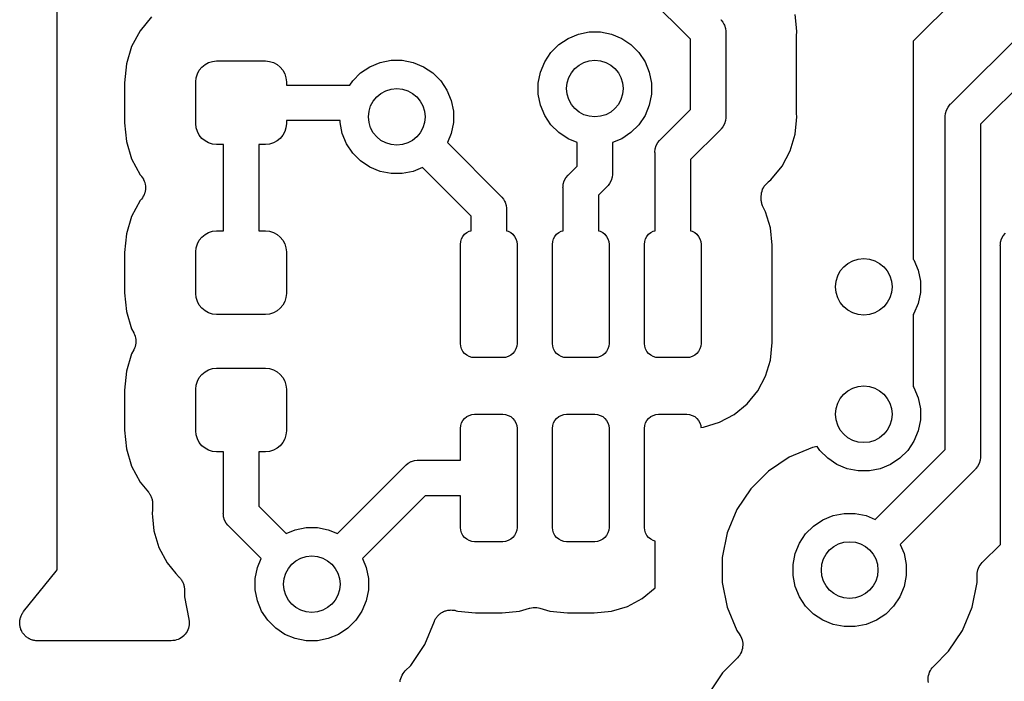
# Model space of a CAD drawing. Extents: x 59.9 to 90.6, y -72.1 to -46.5.
# Tile 9 of 24: x 66.9 to 73.9, y -54.6 to -49.9. Entities that reach past the tile are written whole.
import ezdxf

# ---------------------------------------------------------------- set-up
doc = ezdxf.new("R2010")
doc.units = 0
doc.header["$MEASUREMENT"] = 0
doc.layers.add('BLACK', color=7, linetype='CONTINUOUS')

msp = doc.modelspace()

# ---------------------------------------------------------------- linework, layer by layer
at = {"layer": 'BLACK', "linetype": 'CONTINUOUS'}
for p, q in [((67.2, -53.7938), (67.2, -47.4191)), ((73.7147, -49.6014), (73.25, -50.0661)), ((71.675, -50.0518), (71.2482, -49.625)), ((72.4249, -49.968), (72.416, -49.8775)), ((67.8679, -49.8929), (67.7871, -49.9914)), ((71.8888, -49.9112), (71.8927, -49.9159)), ((71.8927, -49.9159), (71.9044, -49.9302)), ((71.9044, -49.9302), (71.9121, -49.9445)), ((71.9121, -49.9445), (71.916, -49.9519)), ((73.516, -50.5073), (74.1073, -49.9159)), ((67.7871, -49.9914), (67.7271, -50.1038)), ((70.8105, -50.0455), (70.8833, -50.0154)), ((70.8833, -50.0154), (70.9606, -50)), ((70.9606, -50), (71.0394, -50)), ((71.0394, -50), (71.1167, -50.0154)), ((71.1167, -50.0154), (71.1895, -50.0455)), ((71.916, -49.9519), (71.9232, -49.9755)), ((71.9232, -49.9755), (71.925, -49.9939)), ((71.925, -49.9939), (71.925, -49.9939)), ((71.925, -49.9939), (71.9256, -50)), ((71.9256, -50), (71.925, -50.0061)), ((71.925, -50.0061), (71.925, -50.5939)), ((72.4249, -49.9681), (72.4249, -49.968)), ((72.428, -50), (72.4249, -49.9681)), ((72.4256, -50.0245), (72.428, -50)), ((70.745, -50.0893), (70.8105, -50.0455)), ((71.1895, -50.0455), (71.255, -50.0893)), ((71.675, -50.5482), (71.675, -50.0518)), ((72.425, -50.0352), (72.4256, -50.0298)), ((72.425, -50.0369), (72.425, -50.0352)), ((72.425, -50.5631), (72.425, -50.0369)), ((72.4256, -50.0298), (72.4256, -50.0245)), ((73.25, -50.0661), (73.25, -51.6038)), ((67.7271, -50.1038), (67.6901, -50.2257)), ((70.6455, -50.2105), (70.6893, -50.145)), ((70.6893, -50.145), (70.745, -50.0893)), ((71.255, -50.0893), (71.3107, -50.145)), ((71.3107, -50.145), (71.3545, -50.2105)), ((74.2518, -50.125), (73.725, -50.6518)), ((67.6901, -50.2257), (67.677, -50.3587)), ((68.2456, -50.2299), (68.2711, -50.2162)), ((68.2711, -50.2162), (68.2987, -50.2078)), ((68.2987, -50.2078), (68.3275, -50.205)), ((68.3275, -50.205), (68.6725, -50.205)), ((68.6725, -50.205), (68.7013, -50.2078)), ((68.7013, -50.2078), (68.7289, -50.2162)), ((68.7289, -50.2162), (68.7544, -50.2299)), ((69.4105, -50.2455), (69.4833, -50.2154)), ((69.4833, -50.2154), (69.5606, -50.2)), ((69.5606, -50.2), (69.6394, -50.2)), ((69.6394, -50.2), (69.7167, -50.2154)), ((69.7167, -50.2154), (69.7895, -50.2455)), ((70.6154, -50.2833), (70.6455, -50.2105)), ((71.3545, -50.2105), (71.3846, -50.2833)), ((68.1828, -50.3237), (68.1912, -50.2961)), ((68.1912, -50.2961), (68.2049, -50.2706)), ((68.2049, -50.2706), (68.2232, -50.2482)), ((68.2232, -50.2482), (68.2456, -50.2299)), ((68.7544, -50.2299), (68.7768, -50.2482)), ((68.7768, -50.2482), (68.7951, -50.2706)), ((68.7951, -50.2706), (68.8088, -50.2961)), ((68.8088, -50.2961), (68.8172, -50.3237)), ((69.2893, -50.345), (69.345, -50.2893)), ((69.345, -50.2893), (69.4105, -50.2455)), ((69.7895, -50.2455), (69.855, -50.2893)), ((69.855, -50.2893), (69.9107, -50.345)), ((70.6, -50.3606), (70.6154, -50.2833)), ((71.3846, -50.2833), (71.4, -50.3606)), ((67.677, -50.3587), (67.677, -50.6413)), ((68.18, -50.3525), (68.1828, -50.3237)), ((68.18, -50.6475), (68.18, -50.3525)), ((68.8172, -50.3237), (68.82, -50.3525)), ((68.82, -50.3525), (68.82, -50.375)), ((69.2693, -50.375), (69.2893, -50.345)), ((69.9107, -50.345), (69.9545, -50.4105)), ((70.6, -50.4394), (70.6, -50.3606)), ((71.4, -50.3606), (71.4, -50.4394)), ((68.82, -50.375), (69.2693, -50.375)), ((69.9545, -50.4105), (69.9846, -50.4833)), ((69.9846, -50.4833), (70, -50.5606)), ((70.6154, -50.5167), (70.6, -50.4394)), ((71.4, -50.4394), (71.3846, -50.5167)), ((70, -50.5606), (70, -50.6394)), ((70.6455, -50.5895), (70.6154, -50.5167)), ((71.3846, -50.5167), (71.3545, -50.5895)), ((71.4659, -50.7573), (71.675, -50.5482)), ((72.4255, -50.5684), (72.425, -50.5631)), ((72.4254, -50.5737), (72.4255, -50.5684)), ((72.4256, -50.5755), (72.4254, -50.5737)), ((72.428, -50.6), (72.4256, -50.5755)), ((73.475, -50.5939), (73.4768, -50.5755)), ((73.4768, -50.5755), (73.484, -50.5519)), ((73.484, -50.5519), (73.4956, -50.5302)), ((73.4956, -50.5302), (73.5112, -50.5112)), ((73.5112, -50.5112), (73.516, -50.5073)), ((67.677, -50.6413), (67.6901, -50.7743)), ((69.2, -50.625), (68.82, -50.625)), ((68.82, -50.625), (68.82, -50.6475)), ((69.2, -50.6394), (69.2, -50.625)), ((69.2154, -50.7167), (69.2, -50.6394)), ((70, -50.6394), (69.9846, -50.7167)), ((70.6893, -50.655), (70.6455, -50.5895)), ((71.3545, -50.5895), (71.3107, -50.655)), ((71.9232, -50.6245), (71.916, -50.6481)), ((71.925, -50.6061), (71.9232, -50.6245)), ((71.925, -50.5939), (71.9256, -50.6)), ((71.9256, -50.6), (71.925, -50.6061)), ((71.925, -50.6061), (71.925, -50.6061)), ((72.416, -50.7225), (72.4256, -50.6245)), ((72.4256, -50.6245), (72.428, -50.6)), ((72.4256, -50.6245), (72.4256, -50.6245)), ((73.4744, -50.6), (73.475, -50.5939)), ((73.475, -50.6061), (73.4744, -50.6)), ((73.475, -50.5939), (73.475, -50.5939)), ((73.475, -52.9482), (73.475, -50.6061)), ((68.1828, -50.6763), (68.18, -50.6475)), ((68.1912, -50.7039), (68.1828, -50.6763)), ((68.2049, -50.7294), (68.1912, -50.7039)), ((68.8088, -50.7039), (68.7951, -50.7294)), ((68.8172, -50.6763), (68.8088, -50.7039)), ((68.82, -50.6475), (68.8172, -50.6763)), ((70.745, -50.7107), (70.6893, -50.655)), ((70.8105, -50.7545), (70.745, -50.7107)), ((71.255, -50.7107), (71.1895, -50.7545)), ((71.3107, -50.655), (71.255, -50.7107)), ((71.8841, -50.6927), (71.675, -50.9018)), ((71.8888, -50.6888), (71.8841, -50.6927)), ((71.8927, -50.6841), (71.8888, -50.6888)), ((71.9044, -50.6698), (71.8927, -50.6841)), ((71.8927, -50.6841), (71.8927, -50.6841)), ((71.916, -50.6481), (71.9044, -50.6698)), ((71.9044, -50.6698), (71.9044, -50.6698)), ((73.725, -50.6518), (73.725, -52.9939)), ((67.6901, -50.7743), (67.7271, -50.8962)), ((68.2232, -50.7518), (68.2049, -50.7294)), ((68.2456, -50.7701), (68.2232, -50.7518)), ((68.2711, -50.7838), (68.2456, -50.7701)), ((68.2987, -50.7922), (68.2711, -50.7838)), ((68.7289, -50.7838), (68.7013, -50.7922)), ((68.7544, -50.7701), (68.7289, -50.7838)), ((68.7768, -50.7518), (68.7544, -50.7701)), ((68.7951, -50.7294), (68.7768, -50.7518)), ((69.2455, -50.7895), (69.2154, -50.7167)), ((69.9846, -50.7167), (69.9579, -50.7811)), ((69.9579, -50.7811), (70.3341, -51.1573)), ((70.875, -50.7812), (70.8105, -50.7545)), ((70.875, -50.9482), (70.875, -50.7812)), ((71.1895, -50.7545), (71.125, -50.7812)), ((71.125, -50.7812), (71.125, -50.9939)), ((71.434, -50.8019), (71.4456, -50.7802)), ((71.4456, -50.7802), (71.4573, -50.7659)), ((71.4573, -50.7659), (71.4612, -50.7612)), ((71.4573, -50.7659), (71.4573, -50.7659)), ((71.4612, -50.7612), (71.4659, -50.7573)), ((72.3802, -50.8403), (72.416, -50.7225)), ((68.3275, -50.795), (68.2987, -50.7922)), ((68.375, -50.795), (68.3275, -50.795)), ((68.375, -51.405), (68.375, -50.795)), ((68.6725, -50.795), (68.625, -50.795)), ((68.625, -50.795), (68.625, -51.405)), ((68.7013, -50.7922), (68.6725, -50.795)), ((69.2893, -50.855), (69.2455, -50.7895)), ((71.4244, -50.85), (71.4268, -50.8255)), ((71.425, -50.8561), (71.4244, -50.85)), ((71.4268, -50.8255), (71.434, -50.8019)), ((72.3222, -50.9489), (72.3802, -50.8403)), ((67.7271, -50.8962), (67.7871, -51.0086)), ((69.345, -50.9107), (69.2893, -50.855)), ((69.4105, -50.9545), (69.345, -50.9107)), ((71.425, -51.4036), (71.425, -50.8561)), ((71.675, -50.9018), (71.675, -51.4036)), ((69.4833, -50.9846), (69.4105, -50.9545)), ((69.5606, -51), (69.4833, -50.9846)), ((69.7167, -50.9846), (69.6394, -51)), ((69.7811, -50.9579), (69.7167, -50.9846)), ((70.125, -51.3018), (69.7811, -50.9579)), ((70.816, -51.0073), (70.875, -50.9482)), ((72.2441, -51.0441), (72.3222, -50.9489)), ((67.7871, -51.0086), (67.796, -51.0194)), ((67.796, -51.0194), (67.7965, -51.02)), ((67.7965, -51.02), (67.7965, -51.02)), ((67.7965, -51.02), (67.7965, -51.0201)), ((67.7965, -51.0201), (67.7971, -51.0208)), ((67.7971, -51.0208), (67.8036, -51.0308)), ((67.8036, -51.0308), (67.8102, -51.0407)), ((67.8102, -51.0407), (67.8104, -51.0412)), ((67.8104, -51.0412), (67.8106, -51.0416)), ((67.8106, -51.0416), (67.815, -51.0527)), ((67.815, -51.0527), (67.8195, -51.0637)), ((69.6394, -51), (69.5606, -51)), ((70.7768, -51.0755), (70.784, -51.0519)), ((70.784, -51.0519), (70.7956, -51.0302)), ((70.7956, -51.0302), (70.8112, -51.0112)), ((70.8112, -51.0112), (70.816, -51.0073)), ((71.116, -51.0481), (71.1044, -51.0698)), ((71.1232, -51.0245), (71.116, -51.0481)), ((71.125, -51.0061), (71.1232, -51.0245)), ((71.125, -50.9939), (71.1256, -51)), ((71.1256, -51), (71.125, -51.0061)), ((71.125, -51.0061), (71.125, -51.0061)), ((72.2213, -51.0635), (72.2251, -51.0597)), ((72.2251, -51.0597), (72.2441, -51.0441)), ((67.8217, -51.1254), (67.8193, -51.1371)), ((67.8195, -51.0637), (67.8196, -51.0642)), ((67.8196, -51.0642), (67.8198, -51.0646)), ((67.8198, -51.0646), (67.822, -51.0762)), ((67.8241, -51.1138), (67.8217, -51.1254)), ((67.822, -51.0762), (67.8243, -51.088)), ((67.8242, -51.1128), (67.8241, -51.1133)), ((67.8241, -51.1133), (67.8241, -51.1138)), ((67.8244, -51.089), (67.8242, -51.1008)), ((67.8242, -51.1008), (67.8242, -51.1128)), ((67.8243, -51.088), (67.8243, -51.0885)), ((67.8243, -51.0885), (67.8244, -51.089)), ((70.7744, -51.1), (70.775, -51.0939)), ((70.775, -51.1061), (70.7744, -51.1)), ((70.775, -51.0939), (70.7768, -51.0755)), ((70.775, -51.0939), (70.775, -51.0939)), ((70.775, -51.4036), (70.775, -51.1061)), ((71.0841, -51.0927), (71.025, -51.1518)), ((71.0888, -51.0888), (71.0841, -51.0927)), ((71.0927, -51.0841), (71.0888, -51.0888)), ((71.1031, -51.0714), (71.0927, -51.0841)), ((71.0927, -51.0841), (71.0927, -51.0841)), ((71.1044, -51.0698), (71.1031, -51.0714)), ((72.1778, -51.1351), (72.1813, -51.1239)), ((72.1813, -51.1239), (72.1848, -51.1127)), ((72.1848, -51.1127), (72.1851, -51.1121)), ((72.1851, -51.1121), (72.1853, -51.1115)), ((72.1853, -51.1115), (72.1909, -51.1011)), ((72.1909, -51.1011), (72.1965, -51.0908)), ((72.1965, -51.0908), (72.1969, -51.0903)), ((72.1969, -51.0903), (72.1972, -51.0897)), ((72.1972, -51.0897), (72.2047, -51.0808)), ((72.2047, -51.0808), (72.2069, -51.0781)), ((72.2069, -51.0781), (72.2075, -51.0772)), ((72.2075, -51.0772), (72.2083, -51.0765)), ((72.2083, -51.0765), (72.2122, -51.0717)), ((72.2122, -51.0717), (72.2158, -51.0681)), ((72.2158, -51.0681), (72.2171, -51.0668)), ((72.2171, -51.0668), (72.2213, -51.0635)), ((67.7871, -51.1914), (67.7271, -51.3038)), ((67.796, -51.1806), (67.7871, -51.1914)), ((67.8027, -51.1706), (67.796, -51.1806)), ((67.8093, -51.1608), (67.8027, -51.1706)), ((67.8095, -51.1604), (67.8093, -51.1608)), ((67.8098, -51.16), (67.8095, -51.1604)), ((67.8144, -51.149), (67.8098, -51.16)), ((67.819, -51.138), (67.8144, -51.149)), ((67.8191, -51.1375), (67.819, -51.138)), ((67.8193, -51.1371), (67.8191, -51.1375)), ((70.3341, -51.1573), (70.3388, -51.1612)), ((70.3388, -51.1612), (70.3427, -51.1659)), ((70.3427, -51.1659), (70.3544, -51.1802)), ((70.3544, -51.1802), (70.362, -51.1944)), ((70.362, -51.1944), (70.366, -51.2019)), ((70.366, -51.2019), (70.3732, -51.2255)), ((71.025, -51.1518), (71.025, -51.4036)), ((72.175, -51.1597), (72.1763, -51.148)), ((72.175, -51.161), (72.175, -51.1597)), ((72.175, -51.1611), (72.175, -51.161)), ((72.175, -51.161), (72.175, -51.161)), ((72.175, -51.1615), (72.175, -51.1611)), ((72.175, -51.1786), (72.175, -51.1615)), ((72.1755, -51.184), (72.175, -51.1786)), ((72.1755, -51.1895), (72.1755, -51.184)), ((72.1767, -51.1963), (72.1755, -51.1895)), ((72.1763, -51.148), (72.1775, -51.1364)), ((72.1774, -51.2033), (72.1767, -51.1963)), ((72.1775, -51.1364), (72.1777, -51.1357)), ((72.1777, -51.1357), (72.1778, -51.1351)), ((70.3732, -51.2255), (70.375, -51.2439)), ((70.375, -51.2439), (70.375, -51.2439)), ((70.375, -51.2439), (70.3756, -51.25)), ((70.3756, -51.25), (70.375, -51.2561)), ((70.375, -51.2561), (70.375, -51.4036)), ((72.179, -51.2085), (72.1774, -51.2033)), ((72.18, -51.2139), (72.179, -51.2085)), ((72.1826, -51.2203), (72.18, -51.2139)), ((72.1846, -51.227), (72.1826, -51.2203)), ((72.1871, -51.2318), (72.1846, -51.227)), ((72.1892, -51.2369), (72.1871, -51.2318)), ((72.19, -51.2385), (72.1892, -51.2369)), ((72.2066, -51.2695), (72.19, -51.2385)), ((72.2408, -51.3825), (72.2066, -51.2695)), ((67.7271, -51.3038), (67.6901, -51.4257)), ((70.125, -51.4036), (70.125, -51.3018)), ((68.2711, -51.4162), (68.2987, -51.4078)), ((68.2987, -51.4078), (68.3275, -51.405)), ((68.3275, -51.405), (68.375, -51.405)), ((68.625, -51.405), (68.6725, -51.405)), ((68.6725, -51.405), (68.7013, -51.4078)), ((68.7013, -51.4078), (68.7289, -51.4162)), ((70.0944, -51.4169), (70.1117, -51.4076)), ((70.1117, -51.4076), (70.125, -51.4036)), ((70.375, -51.4036), (70.3883, -51.4076)), ((70.3883, -51.4076), (70.4056, -51.4169)), ((70.7444, -51.4169), (70.7617, -51.4076)), ((70.7617, -51.4076), (70.775, -51.4036)), ((71.025, -51.4036), (71.0383, -51.4076)), ((71.0383, -51.4076), (71.0556, -51.4169)), ((71.3944, -51.4169), (71.4117, -51.4076)), ((71.4117, -51.4076), (71.425, -51.4036)), ((71.675, -51.4036), (71.6883, -51.4076)), ((71.6883, -51.4076), (71.7056, -51.4169)), ((72.253, -51.5062), (72.2408, -51.3825)), ((67.6901, -51.4257), (67.677, -51.5587)), ((68.1912, -51.4961), (68.2049, -51.4706)), ((68.2049, -51.4706), (68.2232, -51.4482)), ((68.2232, -51.4482), (68.2456, -51.4299)), ((68.2456, -51.4299), (68.2711, -51.4162)), ((68.7289, -51.4162), (68.7544, -51.4299)), ((68.7544, -51.4299), (68.7768, -51.4482)), ((68.7768, -51.4482), (68.7951, -51.4706)), ((68.7951, -51.4706), (68.8088, -51.4961)), ((70.0519, -51.4805), (70.0576, -51.4617)), ((70.0576, -51.4617), (70.0669, -51.4444)), ((70.0669, -51.4444), (70.0793, -51.4293)), ((70.0793, -51.4293), (70.0944, -51.4169)), ((70.4056, -51.4169), (70.4207, -51.4293)), ((70.4207, -51.4293), (70.4331, -51.4444)), ((70.4331, -51.4444), (70.4424, -51.4617)), ((70.4424, -51.4617), (70.4481, -51.4805)), ((70.7019, -51.4805), (70.7076, -51.4617)), ((70.7076, -51.4617), (70.7169, -51.4444)), ((70.7169, -51.4444), (70.7293, -51.4293)), ((70.7293, -51.4293), (70.7444, -51.4169)), ((71.0556, -51.4169), (71.0707, -51.4293)), ((71.0707, -51.4293), (71.0831, -51.4444)), ((71.0831, -51.4444), (71.0924, -51.4617)), ((71.0924, -51.4617), (71.0981, -51.4805)), ((71.3519, -51.4805), (71.3576, -51.4617)), ((71.3576, -51.4617), (71.3669, -51.4444)), ((71.3669, -51.4444), (71.3793, -51.4293)), ((71.3793, -51.4293), (71.3944, -51.4169)), ((71.7056, -51.4169), (71.7207, -51.4293)), ((71.7207, -51.4293), (71.7331, -51.4444)), ((71.7331, -51.4444), (71.7424, -51.4617)), ((71.7424, -51.4617), (71.7481, -51.4805)), ((73.8668, -51.4855), (73.874, -51.4619)), ((73.874, -51.4619), (73.8856, -51.4402)), ((73.8856, -51.4402), (73.9012, -51.4212)), ((68.18, -51.5525), (68.1828, -51.5237)), ((68.1828, -51.5237), (68.1912, -51.4961)), ((68.8088, -51.4961), (68.8172, -51.5237)), ((68.8172, -51.5237), (68.82, -51.5525)), ((70.05, -51.5), (70.0519, -51.4805)), ((70.05, -52.2), (70.05, -51.5)), ((70.4481, -51.4805), (70.45, -51.5)), ((70.45, -51.5), (70.45, -52.2)), ((70.7, -51.5), (70.7019, -51.4805)), ((70.7, -52.2), (70.7, -51.5)), ((71.0981, -51.4805), (71.1, -51.5)), ((71.1, -51.5), (71.1, -52.2)), ((71.35, -51.5), (71.3519, -51.4805)), ((71.35, -52.2), (71.35, -51.5)), ((71.7481, -51.4805), (71.75, -51.5)), ((71.75, -51.5), (71.75, -52.2)), ((72.253, -52.1938), (72.253, -51.5062)), ((73.8644, -51.51), (73.865, -51.5039)), ((73.865, -51.5161), (73.8644, -51.51)), ((73.865, -51.5039), (73.8668, -51.4855)), ((73.865, -51.5039), (73.865, -51.5039)), ((73.865, -53.6189), (73.865, -51.5161)), ((67.677, -51.5587), (67.677, -51.8413)), ((68.18, -51.8475), (68.18, -51.5525)), ((68.82, -51.5525), (68.82, -51.8475)), ((73.25, -51.6038), (73.2545, -51.6105)), ((73.2545, -51.6105), (73.2846, -51.6833)), ((73.2846, -51.6833), (73.3, -51.7606)), ((73.3, -51.7606), (73.3, -51.8394)), ((67.677, -51.8413), (67.6901, -51.9743)), ((68.1828, -51.8763), (68.18, -51.8475)), ((68.1912, -51.9039), (68.1828, -51.8763)), ((68.8172, -51.8763), (68.8088, -51.9039)), ((68.82, -51.8475), (68.8172, -51.8763)), ((73.3, -51.8394), (73.2846, -51.9167)), ((68.2049, -51.9294), (68.1912, -51.9039)), ((68.2232, -51.9518), (68.2049, -51.9294)), ((68.2456, -51.9701), (68.2232, -51.9518)), ((68.7768, -51.9518), (68.7544, -51.9701)), ((68.7951, -51.9294), (68.7768, -51.9518)), ((68.8088, -51.9039), (68.7951, -51.9294)), ((73.2846, -51.9167), (73.2545, -51.9895)), ((67.6901, -51.9743), (67.7271, -52.0962)), ((68.2711, -51.9838), (68.2456, -51.9701)), ((68.2987, -51.9922), (68.2711, -51.9838)), ((68.3275, -51.995), (68.2987, -51.9922)), ((68.6725, -51.995), (68.3275, -51.995)), ((68.7013, -51.9922), (68.6725, -51.995)), ((68.7289, -51.9838), (68.7013, -51.9922)), ((68.7544, -51.9701), (68.7289, -51.9838)), ((73.2545, -51.9895), (73.25, -51.9962)), ((73.25, -51.9962), (73.25, -52.5038)), ((67.7271, -52.0962), (67.7425, -52.1251)), ((67.7425, -52.1251), (67.7428, -52.1256)), ((67.7428, -52.1256), (67.7428, -52.1256)), ((67.7428, -52.1256), (67.7428, -52.1256)), ((67.7428, -52.1256), (67.7433, -52.1267)), ((67.7433, -52.1267), (67.7477, -52.1377)), ((67.7477, -52.1377), (67.7522, -52.1486)), ((67.7522, -52.1486), (67.7523, -52.1492)), ((67.7523, -52.1492), (67.7525, -52.1497)), ((67.7525, -52.1497), (67.7547, -52.1613)), ((67.7547, -52.1613), (67.7569, -52.1729)), ((67.7569, -52.1729), (67.7569, -52.1735)), ((67.7569, -52.1735), (67.757, -52.1741)), ((67.757, -52.1741), (67.7569, -52.1859)), ((67.7425, -52.2449), (67.7271, -52.2738)), ((67.747, -52.234), (67.7425, -52.2449)), ((67.7516, -52.2231), (67.747, -52.234)), ((67.7518, -52.2225), (67.7516, -52.2231)), ((67.752, -52.222), (67.7518, -52.2225)), ((67.7543, -52.2105), (67.752, -52.222)), ((67.7567, -52.1989), (67.7543, -52.2105)), ((67.7568, -52.1983), (67.7567, -52.1989)), ((67.7569, -52.1977), (67.7568, -52.1983)), ((67.7569, -52.1859), (67.7569, -52.1977)), ((70.0519, -52.2195), (70.05, -52.2)), ((70.0576, -52.2383), (70.0519, -52.2195)), ((70.0669, -52.2556), (70.0576, -52.2383)), ((70.4424, -52.2383), (70.4331, -52.2556)), ((70.4481, -52.2195), (70.4424, -52.2383)), ((70.45, -52.2), (70.4481, -52.2195)), ((70.7019, -52.2195), (70.7, -52.2)), ((70.7076, -52.2383), (70.7019, -52.2195)), ((70.7169, -52.2556), (70.7076, -52.2383)), ((71.0924, -52.2383), (71.0831, -52.2556)), ((71.0981, -52.2195), (71.0924, -52.2383)), ((71.1, -52.2), (71.0981, -52.2195)), ((71.3519, -52.2195), (71.35, -52.2)), ((71.3576, -52.2383), (71.3519, -52.2195)), ((71.3669, -52.2556), (71.3576, -52.2383)), ((71.7424, -52.2383), (71.7331, -52.2556)), ((71.7481, -52.2195), (71.7424, -52.2383)), ((71.75, -52.2), (71.7481, -52.2195)), ((72.2408, -52.3175), (72.253, -52.1938)), ((67.7271, -52.2738), (67.6901, -52.3957)), ((70.0793, -52.2707), (70.0669, -52.2556)), ((70.0944, -52.2831), (70.0793, -52.2707)), ((70.1117, -52.2924), (70.0944, -52.2831)), ((70.1305, -52.2981), (70.1117, -52.2924)), ((70.15, -52.3), (70.1305, -52.2981)), ((70.35, -52.3), (70.15, -52.3)), ((70.3695, -52.2981), (70.35, -52.3)), ((70.3883, -52.2924), (70.3695, -52.2981)), ((70.4056, -52.2831), (70.3883, -52.2924)), ((70.4207, -52.2707), (70.4056, -52.2831)), ((70.4331, -52.2556), (70.4207, -52.2707)), ((70.7293, -52.2707), (70.7169, -52.2556)), ((70.7444, -52.2831), (70.7293, -52.2707)), ((70.7617, -52.2924), (70.7444, -52.2831)), ((70.7805, -52.2981), (70.7617, -52.2924)), ((70.8, -52.3), (70.7805, -52.2981)), ((71, -52.3), (70.8, -52.3)), ((71.0195, -52.2981), (71, -52.3)), ((71.0383, -52.2924), (71.0195, -52.2981)), ((71.0556, -52.2831), (71.0383, -52.2924)), ((71.0707, -52.2707), (71.0556, -52.2831)), ((71.0831, -52.2556), (71.0707, -52.2707)), ((71.3793, -52.2707), (71.3669, -52.2556)), ((71.3944, -52.2831), (71.3793, -52.2707)), ((71.4117, -52.2924), (71.3944, -52.2831)), ((71.4305, -52.2981), (71.4117, -52.2924)), ((71.45, -52.3), (71.4305, -52.2981)), ((71.65, -52.3), (71.45, -52.3)), ((71.6695, -52.2981), (71.65, -52.3)), ((71.6883, -52.2924), (71.6695, -52.2981)), ((71.7056, -52.2831), (71.6883, -52.2924)), ((71.7207, -52.2707), (71.7056, -52.2831)), ((71.7331, -52.2556), (71.7207, -52.2707)), ((68.2711, -52.3862), (68.2987, -52.3778)), ((68.2987, -52.3778), (68.3275, -52.375)), ((68.3275, -52.375), (68.6725, -52.375)), ((68.6725, -52.375), (68.7013, -52.3778)), ((68.7013, -52.3778), (68.7289, -52.3862)), ((72.2066, -52.4305), (72.2408, -52.3175)), ((67.6901, -52.3957), (67.677, -52.5287)), ((68.1912, -52.4661), (68.2049, -52.4406)), ((68.2049, -52.4406), (68.2232, -52.4182)), ((68.2232, -52.4182), (68.2456, -52.3999)), ((68.2456, -52.3999), (68.2711, -52.3862)), ((68.7289, -52.3862), (68.7544, -52.3999)), ((68.7544, -52.3999), (68.7768, -52.4182)), ((68.7768, -52.4182), (68.7951, -52.4406)), ((68.7951, -52.4406), (68.8088, -52.4661)), ((72.1509, -52.5347), (72.2066, -52.4305)), ((68.18, -52.5225), (68.1828, -52.4937)), ((68.18, -52.8175), (68.18, -52.5225)), ((68.1828, -52.4937), (68.1912, -52.4661)), ((68.8088, -52.4661), (68.8172, -52.4937)), ((68.8172, -52.4937), (68.82, -52.5225)), ((68.82, -52.5225), (68.82, -52.8175)), ((73.25, -52.5038), (73.2545, -52.5105)), ((73.2545, -52.5105), (73.2846, -52.5833)), ((67.677, -52.5287), (67.677, -52.8113)), ((72.076, -52.626), (72.1509, -52.5347)), ((73.2846, -52.5833), (73.3, -52.6606)), ((71.9847, -52.7009), (72.076, -52.626)), ((73.3, -52.6606), (73.3, -52.7394)), ((70.0669, -52.7444), (70.0793, -52.7293)), ((70.0793, -52.7293), (70.0944, -52.7169)), ((70.0944, -52.7169), (70.1117, -52.7076)), ((70.1117, -52.7076), (70.1305, -52.7019)), ((70.1305, -52.7019), (70.15, -52.7)), ((70.15, -52.7), (70.35, -52.7)), ((70.35, -52.7), (70.3695, -52.7019)), ((70.3695, -52.7019), (70.3883, -52.7076)), ((70.3883, -52.7076), (70.4056, -52.7169)), ((70.4056, -52.7169), (70.4207, -52.7293)), ((70.4207, -52.7293), (70.4331, -52.7444)), ((70.7169, -52.7444), (70.7293, -52.7293)), ((70.7293, -52.7293), (70.7444, -52.7169)), ((70.7444, -52.7169), (70.7617, -52.7076)), ((70.7617, -52.7076), (70.7805, -52.7019)), ((70.7805, -52.7019), (70.8, -52.7)), ((70.8, -52.7), (71, -52.7)), ((71, -52.7), (71.0195, -52.7019)), ((71.0195, -52.7019), (71.0383, -52.7076)), ((71.0383, -52.7076), (71.0556, -52.7169)), ((71.0556, -52.7169), (71.0707, -52.7293)), ((71.0707, -52.7293), (71.0831, -52.7444)), ((71.3669, -52.7444), (71.3793, -52.7293)), ((71.3793, -52.7293), (71.3944, -52.7169)), ((71.3944, -52.7169), (71.4117, -52.7076)), ((71.4117, -52.7076), (71.4305, -52.7019)), ((71.4305, -52.7019), (71.45, -52.7)), ((71.45, -52.7), (71.65, -52.7)), ((71.65, -52.7), (71.6695, -52.7019)), ((71.6695, -52.7019), (71.6883, -52.7076)), ((71.6883, -52.7076), (71.7056, -52.7169)), ((71.7056, -52.7169), (71.7207, -52.7293)), ((71.7207, -52.7293), (71.7331, -52.7444)), ((71.8805, -52.7566), (71.9847, -52.7009)), ((70.05, -52.8), (70.0519, -52.7805)), ((70.05, -53.025), (70.05, -52.8)), ((70.0519, -52.7805), (70.0576, -52.7617)), ((70.0576, -52.7617), (70.0669, -52.7444)), ((70.4331, -52.7444), (70.4424, -52.7617)), ((70.4424, -52.7617), (70.4481, -52.7805)), ((70.4481, -52.7805), (70.45, -52.8)), ((70.45, -52.8), (70.45, -53.5)), ((70.7, -52.8), (70.7019, -52.7805)), ((70.7, -53.5), (70.7, -52.8)), ((70.7019, -52.7805), (70.7076, -52.7617)), ((70.7076, -52.7617), (70.7169, -52.7444)), ((71.0831, -52.7444), (71.0924, -52.7617)), ((71.0924, -52.7617), (71.0981, -52.7805)), ((71.0981, -52.7805), (71.1, -52.8)), ((71.1, -52.8), (71.1, -53.5)), ((71.35, -52.8), (71.3519, -52.7805)), ((71.35, -53.5), (71.35, -52.8)), ((71.3519, -52.7805), (71.3576, -52.7617)), ((71.3576, -52.7617), (71.3669, -52.7444)), ((71.7331, -52.7444), (71.7424, -52.7617)), ((71.7424, -52.7617), (71.7481, -52.7805)), ((71.7481, -52.7805), (71.7493, -52.7926)), ((71.7493, -52.7926), (71.7675, -52.7908)), ((71.7675, -52.7908), (71.8805, -52.7566)), ((73.3, -52.7394), (73.2846, -52.8167)), ((67.677, -52.8113), (67.6901, -52.9443)), ((68.1828, -52.8463), (68.18, -52.8175)), ((68.1912, -52.8739), (68.1828, -52.8463)), ((68.8172, -52.8463), (68.8088, -52.8739)), ((68.82, -52.8175), (68.8172, -52.8463)), ((73.2846, -52.8167), (73.2545, -52.8895)), ((68.2049, -52.8994), (68.1912, -52.8739)), ((68.2232, -52.9218), (68.2049, -52.8994)), ((68.2456, -52.9401), (68.2232, -52.9218)), ((68.2711, -52.9538), (68.2456, -52.9401)), ((68.7544, -52.9401), (68.7289, -52.9538)), ((68.7768, -52.9218), (68.7544, -52.9401)), ((68.7951, -52.8994), (68.7768, -52.9218)), ((68.8088, -52.8739), (68.7951, -52.8994)), ((72.5375, -52.9346), (72.3737, -53.0024)), ((72.5712, -52.9279), (72.5375, -52.9346)), ((72.5893, -52.955), (72.5712, -52.9279)), ((73.2545, -52.8895), (73.2107, -52.955)), ((67.6901, -52.9443), (67.7271, -53.0662)), ((68.2987, -52.9622), (68.2711, -52.9538)), ((68.3275, -52.965), (68.2987, -52.9622)), ((68.375, -52.965), (68.3275, -52.965)), ((68.375, -53.3939), (68.375, -52.965)), ((68.6725, -52.965), (68.625, -52.965)), ((68.625, -52.965), (68.625, -53.3482)), ((68.7013, -52.9622), (68.6725, -52.965)), ((68.7289, -52.9538), (68.7013, -52.9622)), ((72.3737, -53.0024), (72.2263, -53.1009)), ((72.645, -53.0107), (72.5893, -52.955)), ((72.7105, -53.0545), (72.645, -53.0107)), ((73.155, -53.0107), (73.0895, -53.0545)), ((73.116, -53.3073), (73.475, -52.9482)), ((73.2107, -52.955), (73.155, -53.0107)), ((73.725, -53.0061), (73.7232, -53.0245)), ((73.725, -52.9939), (73.7256, -53)), ((73.7256, -53), (73.725, -53.0061)), ((73.725, -53.0061), (73.725, -53.0061)), ((67.7271, -53.0662), (67.7871, -53.1786)), ((69.1811, -53.5421), (69.6573, -53.0659)), ((69.6573, -53.0659), (69.6612, -53.0612)), ((69.6612, -53.0612), (69.6659, -53.0573)), ((69.6659, -53.0573), (69.6802, -53.0456)), ((69.6659, -53.0573), (69.6659, -53.0573)), ((69.6802, -53.0456), (69.7019, -53.034)), ((69.7019, -53.034), (69.7049, -53.033)), ((69.7049, -53.033), (69.7255, -53.0268)), ((69.7255, -53.0268), (69.7439, -53.025)), ((69.7439, -53.025), (69.75, -53.0244)), ((69.7439, -53.025), (69.7439, -53.025)), ((69.75, -53.0244), (69.7561, -53.025)), ((69.7561, -53.025), (70.05, -53.025)), ((72.7833, -53.0846), (72.7105, -53.0545)), ((73.0895, -53.0545), (73.0167, -53.0846)), ((73.7044, -53.0698), (73.6927, -53.0841)), ((73.716, -53.0481), (73.7044, -53.0698)), ((73.7044, -53.0698), (73.7044, -53.0698)), ((73.7232, -53.0245), (73.716, -53.0481)), ((72.2263, -53.1009), (72.1009, -53.2263)), ((72.8606, -53.1), (72.7833, -53.0846)), ((72.9394, -53.1), (72.8606, -53.1)), ((73.0167, -53.0846), (72.9394, -53.1)), ((73.6841, -53.0927), (73.2927, -53.484)), ((73.6888, -53.0888), (73.6841, -53.0927)), ((73.6927, -53.0841), (73.6888, -53.0888)), ((73.6927, -53.0841), (73.6927, -53.0841)), ((67.7871, -53.1786), (67.8462, -53.2505)), ((67.8462, -53.2505), (67.8473, -53.2519)), ((67.8473, -53.2519), (67.8503, -53.2566)), ((67.8503, -53.2566), (67.8538, -53.2608)), ((67.8538, -53.2608), (67.857, -53.2669)), ((67.857, -53.2669), (67.8608, -53.2727)), ((67.8608, -53.2727), (67.8628, -53.2778)), ((67.8628, -53.2778), (67.8654, -53.2827)), ((67.8654, -53.2827), (67.8674, -53.2893)), ((69.8018, -53.275), (69.3579, -53.7189)), ((70.05, -53.275), (69.8018, -53.275)), ((70.05, -53.5), (70.05, -53.275)), ((72.1009, -53.2263), (72.0024, -53.3737)), ((67.8674, -53.2893), (67.87, -53.2957)), ((67.87, -53.2957), (67.871, -53.3012)), ((67.871, -53.3012), (67.8726, -53.3064)), ((67.8726, -53.3064), (67.8733, -53.3133)), ((67.8733, -53.3133), (67.8745, -53.3201)), ((67.8745, -53.3201), (67.8745, -53.3256)), ((67.8745, -53.3256), (67.875, -53.3311)), ((67.875, -53.3311), (67.875, -53.3631)), ((68.625, -53.3482), (68.8189, -53.5421)), ((72.9811, -53.4421), (73.1159, -53.3073)), ((73.1159, -53.3073), (73.116, -53.3073)), ((67.8744, -53.3755), (67.872, -53.4)), ((67.872, -53.4), (67.8744, -53.4245)), ((67.875, -53.3648), (67.8744, -53.3702)), ((67.8744, -53.3702), (67.8744, -53.3755)), ((67.8744, -53.4245), (67.8744, -53.4245)), ((67.8744, -53.4245), (67.884, -53.5225)), ((67.875, -53.3631), (67.875, -53.3648)), ((68.3744, -53.4), (68.375, -53.3939)), ((68.375, -53.4061), (68.3744, -53.4)), ((68.3758, -53.4144), (68.375, -53.4061)), ((68.3768, -53.4245), (68.3758, -53.4144)), ((68.384, -53.4481), (68.3768, -53.4245)), ((72.0024, -53.3737), (71.9346, -53.5375)), ((72.6105, -53.4455), (72.6833, -53.4154)), ((72.6833, -53.4154), (72.7606, -53.4)), ((72.7606, -53.4), (72.8394, -53.4)), ((72.8394, -53.4), (72.9167, -53.4154)), ((72.9167, -53.4154), (72.9811, -53.4421)), ((68.3956, -53.4698), (68.384, -53.4481)), ((68.4067, -53.4833), (68.3956, -53.4698)), ((68.4112, -53.4888), (68.4067, -53.4833)), ((68.4159, -53.4927), (68.4112, -53.4888)), ((68.6421, -53.7189), (68.4159, -53.4927)), ((72.4893, -53.545), (72.545, -53.4893)), ((72.545, -53.4893), (72.6105, -53.4455)), ((73.2927, -53.4841), (73.1579, -53.6189)), ((73.2927, -53.484), (73.2927, -53.4841)), ((67.884, -53.5225), (67.8987, -53.571)), ((68.8189, -53.5421), (68.8833, -53.5154)), ((68.8833, -53.5154), (68.9606, -53.5)), ((68.9606, -53.5), (69.0394, -53.5)), ((69.0394, -53.5), (69.1167, -53.5154)), ((69.1167, -53.5154), (69.1811, -53.5421)), ((70.0519, -53.5195), (70.05, -53.5)), ((70.0576, -53.5383), (70.0519, -53.5195)), ((70.0669, -53.5556), (70.0576, -53.5383)), ((70.0793, -53.5707), (70.0669, -53.5556)), ((70.4331, -53.5556), (70.4207, -53.5707)), ((70.4424, -53.5383), (70.4331, -53.5556)), ((70.4481, -53.5195), (70.4424, -53.5383)), ((70.45, -53.5), (70.4481, -53.5195)), ((70.7019, -53.5195), (70.7, -53.5)), ((70.7076, -53.5383), (70.7019, -53.5195)), ((70.7169, -53.5556), (70.7076, -53.5383)), ((70.7293, -53.5707), (70.7169, -53.5556)), ((71.0831, -53.5556), (71.0707, -53.5707)), ((71.0924, -53.5383), (71.0831, -53.5556)), ((71.0981, -53.5195), (71.0924, -53.5383)), ((71.1, -53.5), (71.0981, -53.5195)), ((71.3519, -53.5195), (71.35, -53.5)), ((71.3576, -53.5383), (71.3519, -53.5195)), ((71.3669, -53.5556), (71.3576, -53.5383)), ((71.3793, -53.5707), (71.3669, -53.5556)), ((71.9346, -53.5375), (71.9, -53.7114)), ((72.4455, -53.6105), (72.4893, -53.545)), ((67.8987, -53.571), (67.8988, -53.5711)), ((67.8988, -53.5711), (67.9198, -53.6403)), ((70.0944, -53.5831), (70.0793, -53.5707)), ((70.1117, -53.5924), (70.0944, -53.5831)), ((70.1305, -53.5981), (70.1117, -53.5924)), ((70.15, -53.6), (70.1305, -53.5981)), ((70.35, -53.6), (70.15, -53.6)), ((70.3695, -53.5981), (70.35, -53.6)), ((70.3883, -53.5924), (70.3695, -53.5981)), ((70.4056, -53.5831), (70.3883, -53.5924)), ((70.4207, -53.5707), (70.4056, -53.5831)), ((70.7444, -53.5831), (70.7293, -53.5707)), ((70.7617, -53.5924), (70.7444, -53.5831)), ((70.7805, -53.5981), (70.7617, -53.5924)), ((70.8, -53.6), (70.7805, -53.5981)), ((71, -53.6), (70.8, -53.6)), ((71.0195, -53.5981), (71, -53.6)), ((71.0383, -53.5924), (71.0195, -53.5981)), ((71.0556, -53.5831), (71.0383, -53.5924)), ((71.0707, -53.5707), (71.0556, -53.5831)), ((71.3944, -53.5831), (71.3793, -53.5707)), ((71.4117, -53.5924), (71.3944, -53.5831)), ((71.425, -53.5964), (71.4117, -53.5924)), ((71.425, -53.9268), (71.425, -53.5964)), ((72.4154, -53.6833), (72.4455, -53.6105)), ((73.1579, -53.6189), (73.1846, -53.6833)), ((73.7372, -53.7467), (73.865, -53.6189)), ((67.9198, -53.6403), (67.9778, -53.7489)), ((72.4, -53.7606), (72.4154, -53.6833)), ((73.1846, -53.6833), (73.2, -53.7606)), ((67.9778, -53.7489), (68.0403, -53.825)), ((68.6154, -53.7833), (68.6421, -53.7189)), ((69.3579, -53.7189), (69.3846, -53.7833)), ((71.9, -53.7114), (71.9, -53.8886)), ((72.4, -53.8394), (72.4, -53.7606)), ((73.2, -53.7606), (73.2, -53.8394)), ((73.7159, -53.7761), (73.7215, -53.7658)), ((73.7215, -53.7658), (73.7219, -53.7653)), ((73.7219, -53.7653), (73.7222, -53.7647)), ((73.7222, -53.7647), (73.7297, -53.7558)), ((73.7297, -53.7558), (73.7372, -53.7467)), ((66.964, -54.0934), (67.1943, -53.8071)), ((67.1943, -53.8071), (67.1996, -53.7982)), ((67.1996, -53.7982), (67.2, -53.7938)), ((68.0403, -53.825), (68.0571, -53.8455)), ((68.0571, -53.8455), (68.0588, -53.8473)), ((68.6, -53.8606), (68.6154, -53.7833)), ((69.3846, -53.7833), (69.4, -53.8606)), ((72.4154, -53.9167), (72.4, -53.8394)), ((73.2, -53.8394), (73.1846, -53.9167)), ((73.7, -53.8347), (73.7013, -53.823)), ((73.7, -53.836), (73.7, -53.8347)), ((73.7, -53.8361), (73.7, -53.836)), ((73.7, -53.836), (73.7, -53.836)), ((73.7, -53.8365), (73.7, -53.8361)), ((73.7, -53.8886), (73.7, -53.8365)), ((73.7013, -53.823), (73.7025, -53.8114)), ((73.7025, -53.8114), (73.7027, -53.8107)), ((73.7027, -53.8107), (73.7028, -53.8101)), ((73.7028, -53.8101), (73.7063, -53.7989)), ((73.7063, -53.7989), (73.7098, -53.7877)), ((73.7098, -53.7877), (73.7101, -53.7871)), ((73.7101, -53.7871), (73.7103, -53.7865)), ((73.7103, -53.7865), (73.7159, -53.7761)), ((68.0588, -53.8473), (68.0631, -53.8508)), ((68.0631, -53.8508), (68.0674, -53.8561)), ((68.0674, -53.8561), (68.0722, -53.861)), ((68.0722, -53.861), (68.0753, -53.8657)), ((68.0753, -53.8657), (68.0788, -53.87)), ((68.0788, -53.87), (68.082, -53.8761)), ((68.082, -53.8761), (68.0857, -53.8818)), ((68.0857, -53.8818), (68.0878, -53.887)), ((68.0878, -53.887), (68.0904, -53.8919)), ((68.0904, -53.8919), (68.0924, -53.8985)), ((68.0924, -53.8985), (68.0949, -53.9048)), ((68.0949, -53.9048), (68.096, -53.9103)), ((68.096, -53.9103), (68.0976, -53.9157)), ((68.6, -53.9394), (68.6, -53.8606)), ((69.4, -53.8606), (69.4, -53.9394)), ((71.9, -53.8886), (71.9346, -54.0625)), ((73.6654, -54.0625), (73.7, -53.8886)), ((68.0976, -53.9157), (68.0982, -53.9225)), ((68.0982, -53.9225), (68.0995, -53.9292)), ((68.0995, -53.9292), (68.0995, -53.9348)), ((68.0995, -53.9348), (68.1, -53.9403)), ((68.1, -53.9403), (68.1, -53.9886)), ((68.6154, -54.0167), (68.6, -53.9394)), ((69.4, -53.9394), (69.3846, -54.0167)), ((71.3347, -54.0009), (71.425, -53.9268)), ((72.4455, -53.9895), (72.4154, -53.9167)), ((73.1846, -53.9167), (73.1545, -53.9895)), ((68.1, -53.9886), (68.1317, -54.1482)), ((68.6455, -54.0895), (68.6154, -54.0167)), ((69.3846, -54.0167), (69.3545, -54.0895)), ((71.2305, -54.0566), (71.3347, -54.0009)), ((72.4893, -54.055), (72.4455, -53.9895)), ((73.1545, -53.9895), (73.1107, -54.055)), ((66.9438, -54.1305), (66.9459, -54.1238)), ((66.9459, -54.1238), (66.9484, -54.1191)), ((66.9484, -54.1191), (66.9504, -54.1141)), ((66.9504, -54.1141), (66.9543, -54.1082)), ((66.9543, -54.1082), (66.9577, -54.102)), ((66.9577, -54.102), (66.9611, -54.0979)), ((66.9611, -54.0979), (66.964, -54.0934)), ((68.6893, -54.155), (68.6455, -54.0895)), ((69.3545, -54.0895), (69.3107, -54.155)), ((69.886, -54.1277), (69.8907, -54.123)), ((69.8907, -54.123), (69.895, -54.1179)), ((69.895, -54.1179), (69.8995, -54.1143)), ((69.8995, -54.1143), (69.9036, -54.1102)), ((69.9036, -54.1102), (69.9092, -54.1066)), ((69.9092, -54.1066), (69.9144, -54.1024)), ((69.9144, -54.1024), (69.9195, -54.0997)), ((69.9195, -54.0997), (69.9242, -54.0966)), ((69.9242, -54.0966), (69.9304, -54.094)), ((69.9304, -54.094), (69.9364, -54.0909)), ((69.9364, -54.0909), (69.9419, -54.0893)), ((69.9419, -54.0893), (69.9472, -54.0871)), ((69.9472, -54.0871), (69.9537, -54.0859)), ((69.9537, -54.0859), (69.9601, -54.084)), ((69.9601, -54.084), (69.9659, -54.0835)), ((69.9659, -54.0835), (69.9715, -54.0824)), ((69.9715, -54.0824), (69.9782, -54.0824)), ((69.9782, -54.0824), (69.9848, -54.0818)), ((69.9848, -54.0818), (69.9905, -54.0824)), ((69.9905, -54.0824), (69.9963, -54.0824)), ((69.9963, -54.0824), (70.0028, -54.0837)), ((70.0028, -54.0837), (70.0095, -54.0844)), ((70.0095, -54.0844), (70.015, -54.0861)), ((70.015, -54.0861), (70.0206, -54.0872)), ((70.0206, -54.0872), (70.0325, -54.0908)), ((70.0325, -54.0908), (70.1562, -54.103)), ((70.1562, -54.103), (70.3438, -54.103)), ((70.3438, -54.103), (70.4675, -54.0908)), ((70.4675, -54.0908), (70.5381, -54.0694)), ((70.5381, -54.0694), (70.5384, -54.0693)), ((70.5384, -54.0693), (70.5385, -54.0693)), ((70.5385, -54.0693), (70.5398, -54.0689)), ((70.5385, -54.0693), (70.5385, -54.0693)), ((70.5398, -54.0689), (70.5514, -54.0668)), ((70.5514, -54.0668), (70.5628, -54.0645)), ((70.5628, -54.0645), (70.5635, -54.0645)), ((70.5635, -54.0645), (70.5642, -54.0644)), ((70.5642, -54.0644), (70.5759, -54.0646)), ((70.5759, -54.0646), (70.5876, -54.0646)), ((70.5876, -54.0646), (70.5883, -54.0647)), ((70.5883, -54.0647), (70.589, -54.0647)), ((70.589, -54.0647), (70.6005, -54.0672)), ((70.6005, -54.0672), (70.6119, -54.0694)), ((70.6119, -54.0694), (70.6825, -54.0908)), ((70.6825, -54.0908), (70.8062, -54.103)), ((70.8062, -54.103), (70.9938, -54.103)), ((70.9938, -54.103), (71.1175, -54.0908)), ((71.1175, -54.0908), (71.2305, -54.0566)), ((71.9346, -54.0625), (72.0024, -54.2263)), ((72.545, -54.1107), (72.4893, -54.055)), ((72.6105, -54.1545), (72.545, -54.1107)), ((73.055, -54.1107), (72.9895, -54.1545)), ((73.1107, -54.055), (73.055, -54.1107)), ((73.5976, -54.2263), (73.6654, -54.0625)), ((66.936, -54.1721), (66.9365, -54.1668)), ((66.9366, -54.1792), (66.936, -54.1721)), ((66.9365, -54.1615), (66.9378, -54.1545)), ((66.9365, -54.1668), (66.9365, -54.1615)), ((66.9367, -54.1862), (66.9366, -54.1792)), ((66.9377, -54.1915), (66.9367, -54.1862)), ((66.9382, -54.1968), (66.9377, -54.1915)), ((66.9378, -54.1545), (66.9386, -54.1475)), ((66.9386, -54.1475), (66.9401, -54.1424)), ((66.9401, -54.1424), (66.9411, -54.1371)), ((66.9411, -54.1371), (66.9438, -54.1305)), ((68.1328, -54.1866), (68.1316, -54.1985)), ((68.1317, -54.1482), (68.1319, -54.1492)), ((68.1319, -54.1492), (68.1319, -54.1492)), ((68.1319, -54.1492), (68.1319, -54.1492)), ((68.1319, -54.1492), (68.1321, -54.15)), ((68.1321, -54.15), (68.1331, -54.1619)), ((68.1342, -54.1747), (68.1328, -54.1866)), ((68.1331, -54.1619), (68.1342, -54.1739)), ((68.1342, -54.1739), (68.1341, -54.1743)), ((68.1341, -54.1743), (68.1342, -54.1747)), ((68.745, -54.2107), (68.6893, -54.155)), ((69.3107, -54.155), (69.255, -54.2107)), ((69.7976, -54.3263), (69.8664, -54.1602)), ((69.8664, -54.1602), (69.8671, -54.1585)), ((69.8671, -54.1585), (69.8699, -54.1535)), ((69.8699, -54.1535), (69.8721, -54.1482)), ((69.8721, -54.1482), (69.8758, -54.1427)), ((69.8758, -54.1427), (69.8791, -54.1368)), ((69.8791, -54.1368), (69.8828, -54.1324)), ((69.8828, -54.1324), (69.886, -54.1277)), ((72.6833, -54.1846), (72.6105, -54.1545)), ((72.7606, -54.2), (72.6833, -54.1846)), ((72.9167, -54.1846), (72.8394, -54.2)), ((72.9895, -54.1545), (72.9167, -54.1846)), ((66.9402, -54.2036), (66.9382, -54.1968)), ((66.9416, -54.2105), (66.9402, -54.2036)), ((66.9437, -54.2154), (66.9416, -54.2105)), ((66.9452, -54.2206), (66.9437, -54.2154)), ((66.9485, -54.2268), (66.9452, -54.2206)), ((66.9512, -54.2334), (66.9485, -54.2268)), ((66.9542, -54.2378), (66.9512, -54.2334)), ((66.9567, -54.2425), (66.9542, -54.2378)), ((66.9611, -54.2481), (66.9567, -54.2425)), ((66.9651, -54.2539), (66.9611, -54.2481)), ((66.9689, -54.2577), (66.9651, -54.2539)), ((66.9722, -54.2618), (66.9689, -54.2577)), ((66.9777, -54.2664), (66.9722, -54.2618)), ((68.1043, -54.2539), (68.0967, -54.2631)), ((68.112, -54.2446), (68.1043, -54.2539)), ((68.1122, -54.2443), (68.112, -54.2446)), ((68.1125, -54.244), (68.1122, -54.2443)), ((68.1182, -54.2335), (68.1125, -54.244)), ((68.124, -54.2229), (68.1182, -54.2335)), ((68.1241, -54.2225), (68.124, -54.2229)), ((68.1243, -54.2222), (68.1241, -54.2225)), ((68.1278, -54.2107), (68.1243, -54.2222)), ((68.1314, -54.1993), (68.1278, -54.2107)), ((68.1315, -54.1989), (68.1314, -54.1993)), ((68.1316, -54.1985), (68.1315, -54.1989)), ((68.8105, -54.2545), (68.745, -54.2107)), ((68.8833, -54.2846), (68.8105, -54.2545)), ((69.1895, -54.2545), (69.1167, -54.2846)), ((69.255, -54.2107), (69.1895, -54.2545)), ((72.0024, -54.2263), (72.024, -54.2586)), ((72.024, -54.2586), (72.0244, -54.2592)), ((72.0244, -54.2592), (72.0245, -54.2593)), ((72.0245, -54.2593), (72.0245, -54.2593)), ((72.0245, -54.2593), (72.025, -54.2601)), ((72.025, -54.2601), (72.0304, -54.2706)), ((72.8394, -54.2), (72.7606, -54.2)), ((73.4991, -54.3737), (73.5976, -54.2263)), ((66.9827, -54.2714), (66.9777, -54.2664)), ((66.9871, -54.2743), (66.9827, -54.2714)), ((66.9912, -54.2778), (66.9871, -54.2743)), ((66.9974, -54.2812), (66.9912, -54.2778)), ((67.0033, -54.2851), (66.9974, -54.2812)), ((67.0083, -54.2871), (67.0033, -54.2851)), ((67.0129, -54.2897), (67.0083, -54.2871)), ((67.0197, -54.2919), (67.0129, -54.2897)), ((67.0262, -54.2946), (67.0197, -54.2919)), ((67.0315, -54.2956), (67.0262, -54.2946)), ((67.0366, -54.2972), (67.0315, -54.2956)), ((67.0436, -54.298), (67.0366, -54.2972)), ((67.0506, -54.2994), (67.0436, -54.298)), ((67.0559, -54.2994), (67.0506, -54.2994)), ((67.0612, -54.3), (67.0559, -54.2994)), ((67.063, -54.3), (67.0612, -54.3)), ((68.0072, -54.3), (67.063, -54.3)), ((68.0191, -54.2988), (68.0072, -54.3)), ((68.0311, -54.2977), (68.0191, -54.2988)), ((68.0315, -54.2976), (68.0311, -54.2977)), ((68.0318, -54.2976), (68.0315, -54.2976)), ((68.0433, -54.2941), (68.0318, -54.2976)), ((68.0549, -54.2907), (68.0433, -54.2941)), ((68.0552, -54.2905), (68.0549, -54.2907)), ((68.0556, -54.2904), (68.0552, -54.2905)), ((68.0662, -54.2848), (68.0556, -54.2904)), ((68.0768, -54.2792), (68.0662, -54.2848)), ((68.0771, -54.279), (68.0768, -54.2792)), ((68.0775, -54.2788), (68.0771, -54.279)), ((68.0867, -54.2712), (68.0775, -54.2788)), ((68.0961, -54.2636), (68.0867, -54.2712)), ((68.0964, -54.2633), (68.0961, -54.2636)), ((68.0967, -54.2631), (68.0964, -54.2633)), ((68.9606, -54.3), (68.8833, -54.2846)), ((69.0394, -54.3), (68.9606, -54.3)), ((69.1167, -54.2846), (69.0394, -54.3)), ((69.6991, -54.4737), (69.7976, -54.3263)), ((72.0304, -54.2706), (72.036, -54.2812)), ((72.036, -54.2812), (72.0362, -54.2817)), ((72.0362, -54.2817), (72.0364, -54.2821)), ((72.0364, -54.2821), (72.0397, -54.2934)), ((72.0397, -54.2934), (72.0431, -54.3049)), ((72.0431, -54.3049), (72.0431, -54.3054)), ((72.0431, -54.3054), (72.0433, -54.3059)), ((72.0433, -54.3059), (72.0443, -54.3177)), ((72.0454, -54.3306), (72.0441, -54.3424)), ((72.0443, -54.3177), (72.0454, -54.3296)), ((72.0454, -54.3296), (72.0454, -54.3301)), ((72.0454, -54.3301), (72.0454, -54.3306)), ((72.0234, -54.4007), (72.0159, -54.4097)), ((72.0236, -54.4002), (72.0234, -54.4007)), ((72.024, -54.3998), (72.0236, -54.4002)), ((72.0296, -54.3893), (72.024, -54.3998)), ((72.0353, -54.3789), (72.0296, -54.3893)), ((72.0354, -54.3784), (72.0353, -54.3789)), ((72.0357, -54.378), (72.0354, -54.3784)), ((72.0392, -54.3666), (72.0357, -54.378)), ((72.0427, -54.3553), (72.0392, -54.3666)), ((72.0428, -54.3548), (72.0427, -54.3553)), ((72.0429, -54.3543), (72.0428, -54.3548)), ((72.0441, -54.3424), (72.0429, -54.3543)), ((73.3918, -54.481), (73.4991, -54.3737)), ((72.0082, -54.419), (71.9009, -54.5263)), ((72.0159, -54.4097), (72.0082, -54.419)), ((69.6386, -54.5425), (69.6443, -54.5319)), ((69.6443, -54.5319), (69.6445, -54.5317)), ((69.6445, -54.5317), (69.6446, -54.5315)), ((69.6446, -54.5315), (69.6523, -54.5222)), ((69.6523, -54.5222), (69.66, -54.5128)), ((69.66, -54.5128), (69.6991, -54.4737)), ((71.9009, -54.5263), (71.8024, -54.6737)), ((73.3573, -54.5447), (73.3609, -54.5334)), ((73.3609, -54.5334), (73.3643, -54.522)), ((73.3643, -54.522), (73.3646, -54.5216)), ((73.3646, -54.5216), (73.3647, -54.5211)), ((73.3647, -54.5211), (73.3704, -54.5106)), ((73.3704, -54.5106), (73.376, -54.5002)), ((73.376, -54.5002), (73.3764, -54.4998)), ((73.3764, -54.4998), (73.3766, -54.4993)), ((73.3766, -54.4993), (73.3842, -54.4903)), ((73.3842, -54.4903), (73.3918, -54.481)), ((69.6241, -54.5895), (69.6253, -54.5775)), ((69.6253, -54.5775), (69.6254, -54.5772)), ((69.6254, -54.5769), (69.6291, -54.5652)), ((69.6254, -54.5772), (69.6254, -54.5769)), ((69.6291, -54.5652), (69.6326, -54.5538)), ((69.6326, -54.5538), (69.6327, -54.5535)), ((69.6327, -54.5535), (69.6328, -54.5533)), ((69.6328, -54.5533), (69.6386, -54.5425)), ((73.3546, -54.5694), (73.3559, -54.5576)), ((73.3546, -54.5699), (73.3546, -54.5694)), ((73.3546, -54.5704), (73.3546, -54.5699)), ((73.3557, -54.5822), (73.3546, -54.5704)), ((73.3567, -54.5941), (73.3557, -54.5822)), ((73.3559, -54.5576), (73.3571, -54.5457)), ((73.3571, -54.5457), (73.3572, -54.5452)), ((73.3572, -54.5452), (73.3573, -54.5447))]:
    msp.add_line(p, q, dxfattribs=at)
at = {"layer": 'BLACK'}
for centre in [(71, -50.4), (69.6, -50.6), (72.9, -51.8), (72.9, -52.7), (72.8, -53.8), (69, -53.9)]:
    msp.add_circle(centre, 0.2, dxfattribs=at)

doc.saveas('drawing.dxf')
